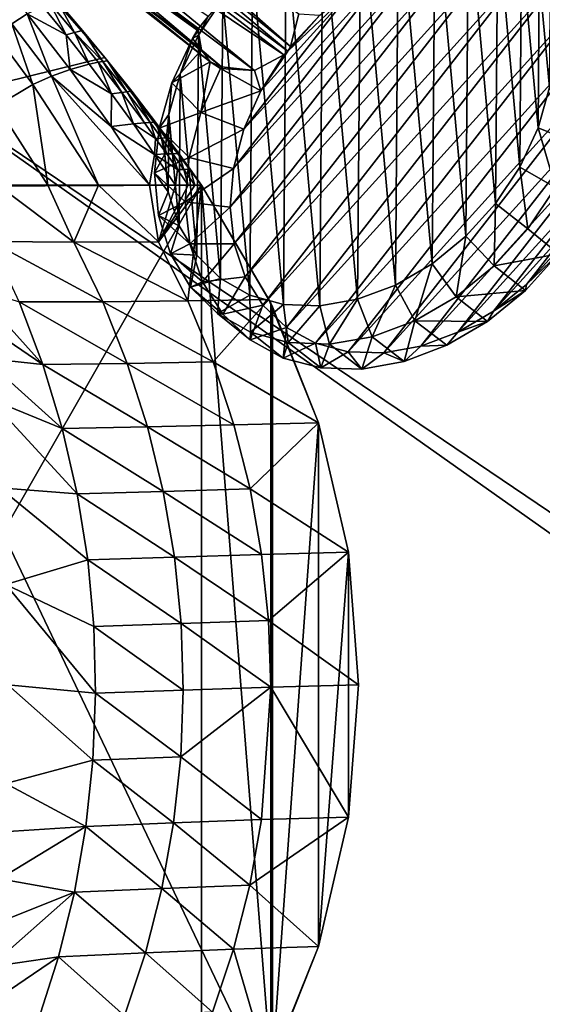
# Model space of a CAD drawing. Header units: metres. Extents: x 0 to 903, y -903 to 0.
# Tile 29 of 253: x 158 to 301, y -535 to -264. Entities that reach past the tile are written whole.
import ezdxf

# ---------------------------------------------------------------- set-up
doc = ezdxf.new("R2010")
doc.units = ezdxf.units.M

msp = doc.modelspace()

# ---------------------------------------------------------------- linework, layer by layer
at = {"layer": 'top'}
for points in [[(35.76218, -309.819092, 661.837402), (181.154114, -273.930634, 658.030212), (152.154388, -240.85585, 658.789612)], [(181.154114, -273.930634, 658.030212), (175.025436, -266.52301, 627.738831), (152.154388, -240.85585, 658.789612)], [(175.025436, -266.52301, 627.738831), (168.024017, -258.34729, 627.738831), (152.154388, -240.85585, 658.789612)], [(159.82811, -261.919159, 570.942078), (155.618774, -264.694885, 542.663818), (147.443512, -247.087906, 570.045776)], [(170.484665, -267.735199, 599.536926), (159.82811, -261.919159, 570.942078), (164.009476, -259.798462, 599.305725)], [(170.484665, -267.735199, 599.536926), (164.009476, -259.798462, 599.305725), (166.050568, -258.988281, 613.514526)], [(166.050568, -258.988281, 613.514526), (168.024017, -258.34729, 627.738831), (172.782898, -267.057831, 613.631592)], [(172.782898, -267.057831, 613.631592), (170.484665, -267.735199, 599.536926), (166.050568, -258.988281, 613.514526)], [(168.024017, -258.34729, 627.738831), (175.025436, -266.52301, 627.738831), (172.782898, -267.057831, 613.631592)], [(159.82811, -261.919159, 570.942078), (166.452042, -279.089264, 543.951294), (155.618774, -264.694885, 542.663818)], [(170.484665, -267.735199, 599.536926), (171.638611, -277.216827, 571.83728), (159.82811, -261.919159, 570.942078)], [(171.638611, -277.216827, 571.83728), (166.452042, -279.089264, 543.951294), (159.82811, -261.919159, 570.942078)], [(155.618774, -264.694885, 542.663818), (161.315369, -281.394989, 516.115173), (151.477692, -268.110504, 514.487366)], [(166.452042, -279.089264, 543.951294), (161.315369, -281.394989, 516.115173), (155.618774, -264.694885, 542.663818)], [(161.315369, -281.394989, 516.115173), (151.422043, -287.255005, 460.617676), (151.477692, -268.110504, 514.487366)], [(172.782898, -267.057831, 613.631592), (176.809235, -275.789124, 599.768005), (170.484665, -267.735199, 599.536926)], [(176.809235, -275.789124, 599.768005), (171.638611, -277.216827, 571.83728), (170.484665, -267.735199, 599.536926)], [(172.782898, -267.057831, 613.631592), (175.025436, -266.52301, 627.738831), (180.625687, -275.016815, 620.742432)], [(180.625687, -275.016815, 620.742432), (179.363235, -275.245483, 613.748535), (172.782898, -267.057831, 613.631592)], [(179.363235, -275.245483, 613.748535), (176.809235, -275.789124, 599.768005), (172.782898, -267.057831, 613.631592)], [(175.025436, -266.52301, 627.738831), (181.874252, -274.817139, 627.738831), (180.625687, -275.016815, 620.742432)], [(181.874252, -274.817139, 627.738831), (175.025436, -266.52301, 627.738831), (181.154114, -273.930634, 658.030212)], [(207.702347, -309.111755, 657.334961), (181.154114, -273.930634, 658.030212), (35.76218, -309.819092, 661.837402)], [(182.980911, -283.956726, 599.998901), (171.638611, -277.216827, 571.83728), (176.809235, -275.789124, 599.768005)], [(179.363235, -275.245483, 613.748535), (182.980911, -283.956726, 599.998901), (176.809235, -275.789124, 599.768005)], [(185.789246, -283.547729, 613.865417), (179.363235, -275.245483, 613.748535), (180.625687, -275.016815, 620.742432)], [(182.980911, -283.956726, 599.998901), (179.363235, -275.245483, 613.748535), (185.789246, -283.547729, 613.865417)], [(180.625687, -275.016815, 620.742432), (181.874252, -274.817139, 627.738831), (187.183502, -283.375916, 620.801147)], [(187.183502, -283.375916, 620.801147), (185.789246, -283.547729, 613.865417), (180.625687, -275.016815, 620.742432)], [(188.568115, -283.226105, 627.738892), (181.874252, -274.817139, 627.738831), (181.154114, -273.930634, 658.030212)], [(207.702347, -309.111755, 657.334961), (201.481506, -300.373444, 627.738892), (181.154114, -273.930634, 658.030212)], [(201.481506, -300.373444, 627.738892), (198.313126, -296.0466, 627.738892), (181.154114, -273.930634, 658.030212)], [(181.154114, -273.930634, 658.030212), (198.313126, -296.0466, 627.738892), (195.104599, -291.746124, 627.738892)], [(195.104599, -291.746124, 627.738892), (188.568115, -283.226105, 627.738892), (181.154114, -273.930634, 658.030212)], [(181.874252, -274.817139, 627.738831), (188.568115, -283.226105, 627.738892), (187.183502, -283.375916, 620.801147)], [(166.452042, -279.089264, 543.951294), (179.413193, -309.104614, 519.362671), (161.315369, -281.394989, 516.115173)], [(182.857666, -292.954742, 572.731201), (166.452042, -279.089264, 543.951294), (171.638611, -277.216827, 571.83728)], [(182.857666, -292.954742, 572.731201), (193.468918, -309.104614, 573.622925), (166.452042, -279.089264, 543.951294)], [(193.468918, -309.104614, 573.622925), (179.413193, -309.104614, 519.362671), (166.452042, -279.089264, 543.951294)], [(182.980911, -283.956726, 599.998901), (182.857666, -292.954742, 572.731201), (171.638611, -277.216827, 571.83728)], [(161.315369, -281.394989, 516.115173), (165.512878, -309.104645, 464.818054), (151.422043, -287.255005, 460.617676)], [(179.413193, -309.104614, 519.362671), (165.512878, -309.104645, 464.818054), (161.315369, -281.394989, 516.115173)], [(182.857666, -292.954742, 572.731201), (182.980911, -283.956726, 599.998901), (188.997345, -292.234253, 600.229614)], [(188.997345, -292.234253, 600.229614), (182.980911, -283.956726, 599.998901), (185.789246, -283.547729, 613.865417)], [(192.058533, -291.960754, 613.982239), (185.789246, -283.547729, 613.865417), (187.183502, -283.375916, 620.801147)], [(192.058533, -291.960754, 613.982239), (188.997345, -292.234253, 600.229614), (185.789246, -283.547729, 613.865417)], [(187.183502, -283.375916, 620.801147), (188.568115, -283.226105, 627.738892), (193.584167, -291.846039, 620.859863)], [(193.584167, -291.846039, 620.859863), (192.058533, -291.960754, 613.982239), (187.183502, -283.375916, 620.801147)], [(188.568115, -283.226105, 627.738892), (195.104599, -291.746124, 627.738892), (193.584167, -291.846039, 620.859863)], [(165.512878, -309.104645, 464.818054), (151.719986, -309.104675, 409.813141), (151.422043, -287.255005, 460.617676)], [(194.85643, -300.618011, 600.460083), (182.857666, -292.954742, 572.731201), (188.997345, -292.234253, 600.229614)], [(188.997345, -292.234253, 600.229614), (192.058533, -291.960754, 613.982239), (195.133713, -296.207642, 614.040588)], [(194.85643, -300.618011, 600.460083), (188.997345, -292.234253, 600.229614), (195.133713, -296.207642, 614.040588)], [(195.133713, -296.207642, 614.040588), (192.058533, -291.960754, 613.982239), (193.584167, -291.846039, 620.859863)], [(193.584167, -291.846039, 620.859863), (195.104599, -291.746124, 627.738892), (196.724869, -296.121552, 620.88916)], [(196.724869, -296.121552, 620.88916), (195.133713, -296.207642, 614.040588), (193.584167, -291.846039, 620.859863)], [(195.104599, -291.746124, 627.738892), (198.313126, -296.0466, 627.738892), (196.724869, -296.121552, 620.88916)], [(193.468918, -309.104614, 573.622925), (182.857666, -292.954742, 572.731201), (194.85643, -300.618011, 600.460083)], [(194.85643, -300.618011, 600.460083), (195.133713, -296.207642, 614.040588), (198.168945, -300.480865, 614.098877)], [(198.168945, -300.480865, 614.098877), (195.133713, -296.207642, 614.040588), (196.724869, -296.121552, 620.88916)], [(196.724869, -296.121552, 620.88916), (198.313126, -296.0466, 627.738892), (199.8255, -300.423431, 620.918457)], [(199.8255, -300.423431, 620.918457), (198.168945, -300.480865, 614.098877), (196.724869, -296.121552, 620.88916)], [(198.313126, -296.0466, 627.738892), (201.481506, -300.373444, 627.738892), (199.8255, -300.423431, 620.918457)], [(200.556244, -309.104614, 600.689819), (193.468918, -309.104614, 573.622925), (194.85643, -300.618011, 600.460083)], [(201.164001, -304.779999, 614.157166), (194.85643, -300.618011, 600.460083), (198.168945, -300.480865, 614.098877)], [(200.556244, -309.104614, 600.689819), (194.85643, -300.618011, 600.460083), (201.164001, -304.779999, 614.157166)], [(201.164001, -304.779999, 614.157166), (198.168945, -300.480865, 614.098877), (199.8255, -300.423431, 620.918457)], [(199.8255, -300.423431, 620.918457), (201.481506, -300.373444, 627.738892), (202.885834, -304.751251, 620.947754)], [(202.885834, -304.751251, 620.947754), (201.164001, -304.779999, 614.157166), (199.8255, -300.423431, 620.918457)], [(201.481506, -300.373444, 627.738892), (204.609543, -304.726257, 627.738892), (202.885834, -304.751251, 620.947754)], [(204.609543, -304.726257, 627.738892), (201.481506, -300.373444, 627.738892), (207.702347, -309.111755, 657.334961)], [(204.118515, -309.104614, 614.214905), (200.556244, -309.104614, 600.689819), (201.164001, -304.779999, 614.157166)], [(204.118515, -309.104614, 614.214905), (201.164001, -304.779999, 614.157166), (202.885834, -304.751251, 620.947754)], [(202.885834, -304.751251, 620.947754), (204.609543, -304.726257, 627.738892), (205.905502, -309.104614, 620.976501)], [(205.905502, -309.104614, 620.976501), (204.118515, -309.104614, 614.214905), (202.885834, -304.751251, 620.947754)], [(204.609543, -304.726257, 627.738892), (207.697006, -309.104614, 627.738892), (205.905502, -309.104614, 620.976501)], [(207.697006, -309.104614, 627.738892), (204.609543, -304.726257, 627.738892), (207.702347, -309.111755, 657.334961)], [(58.565701, -570.15863, 661.240173), (207.702347, -309.111755, 657.334961), (35.76218, -309.819092, 661.837402)], [(58.565701, -570.15863, 661.240173), (207.702347, -584.097839, 657.334961), (207.702347, -309.111755, 657.334961)], [(149.836288, -324.555908, 365.081757), (151.719986, -309.104675, 409.813141), (172.646378, -324.773163, 455.247742)], [(151.719986, -309.104675, 409.813141), (165.512878, -309.104645, 464.818054), (172.646378, -324.773163, 455.247742)], [(172.646378, -324.773163, 455.247742), (165.512878, -309.104645, 464.818054), (179.413193, -309.104614, 519.362671)], [(172.646378, -324.773163, 455.247742), (179.413193, -309.104614, 519.362671), (195.92572, -324.696655, 545.287109)], [(195.92572, -324.696655, 545.287109), (179.413193, -309.104614, 519.362671), (193.468918, -309.104614, 573.622925)], [(193.468918, -309.104614, 573.622925), (200.556244, -309.104614, 600.689819), (195.92572, -324.696655, 545.287109)], [(200.556244, -309.104614, 600.689819), (204.118515, -309.104614, 614.214905), (195.92572, -324.696655, 545.287109)], [(195.92572, -324.696655, 545.287109), (204.118515, -309.104614, 614.214905), (205.905502, -309.104614, 620.976501)], [(205.905502, -309.104614, 620.976501), (207.697006, -309.104614, 627.738892), (195.92572, -324.696655, 545.287109)], [(207.697006, -309.104614, 627.738892), (204.014221, -340.932739, 543.223694), (195.92572, -324.696655, 545.287109)], [(207.697006, -309.104614, 627.738892), (226.294678, -340.593079, 627.738281), (204.014221, -340.932739, 543.223694)], [(226.294678, -340.593079, 627.738281), (207.697006, -309.104614, 627.738892), (207.702347, -309.111755, 657.334961)], [(226.294678, -340.593079, 627.738281), (207.702347, -309.111755, 657.334961), (226.294678, -340.593079, 656.873169)], [(207.702347, -309.111755, 657.334961), (226.793167, -341.612823, 656.835022), (226.294678, -340.593079, 656.873169)], [(207.702347, -584.097839, 657.334961), (226.793518, -551.595825, 656.835022), (207.702347, -309.111755, 657.334961)], [(207.702347, -309.111755, 657.334961), (226.793518, -551.595825, 656.835022), (226.793167, -341.612823, 656.835022)], [(157.586411, -341.236298, 363.115509), (149.836288, -324.555908, 365.081757), (180.567749, -341.221985, 453.232239)], [(149.836288, -324.555908, 365.081757), (172.646378, -324.773163, 455.247742), (180.567749, -341.221985, 453.232239)], [(204.014221, -340.932739, 543.223694), (172.646378, -324.773163, 455.247742), (195.92572, -324.696655, 545.287109)], [(180.567749, -341.221985, 453.232239), (172.646378, -324.773163, 455.247742), (204.014221, -340.932739, 543.223694)], [(164.121414, -358.464569, 361.487946), (146.364868, -346.419006, 308.79834), (144.932159, -337.170227, 319.061798)], [(164.121414, -358.464569, 361.487946), (144.932159, -337.170227, 319.061798), (157.586411, -341.236298, 363.115509)], [(157.586411, -341.236298, 363.115509), (180.567749, -341.221985, 453.232239), (187.319382, -358.211731, 451.542969)], [(164.121414, -358.464569, 361.487946), (157.586411, -341.236298, 363.115509), (187.319382, -358.211731, 451.542969)], [(210.928574, -357.733429, 541.487976), (180.567749, -341.221985, 453.232239), (204.014221, -340.932739, 543.223694)], [(187.319382, -358.211731, 451.542969), (180.567749, -341.221985, 453.232239), (210.928574, -357.733429, 541.487976)], [(226.294678, -340.593079, 627.738281), (210.928574, -357.733429, 541.487976), (204.014221, -340.932739, 543.223694)], [(226.294678, -340.593079, 627.738281), (239.891342, -374.534302, 627.738281), (210.928574, -357.733429, 541.487976)], [(226.294678, -340.593079, 656.873169), (226.793167, -341.612823, 656.835022), (226.294678, -340.593079, 627.738281)], [(226.793167, -341.612823, 656.835022), (227.274521, -342.608612, 656.822449), (226.294678, -340.593079, 627.738281)], [(226.294678, -340.593079, 627.738281), (227.274521, -342.608612, 656.822449), (239.891342, -374.534302, 627.738281)], [(226.793518, -551.595825, 656.835022), (227.274872, -550.600037, 656.822449), (226.793167, -341.612823, 656.835022)], [(226.793167, -341.612823, 656.835022), (227.274872, -550.600037, 656.822449), (227.274521, -342.608612, 656.822449)], [(227.274521, -342.608612, 656.822449), (239.891449, -374.534271, 656.492065), (239.891342, -374.534302, 627.738281)], [(227.274872, -550.600037, 656.822449), (239.891449, -374.534271, 656.492065), (227.274521, -342.608612, 656.822449)], [(147.914658, -356.689789, 299.58197), (146.364868, -346.419006, 308.79834), (164.121414, -358.464569, 361.487946)], [(149.460907, -367.862183, 291.483978), (147.914658, -356.689789, 299.58197), (169.440079, -376.10379, 360.198151)], [(169.440079, -376.10379, 360.198151), (147.914658, -356.689789, 299.58197), (164.121414, -358.464569, 361.487946)], [(216.628174, -375.021973, 540.090271), (187.319382, -358.211731, 451.542969), (210.928574, -357.733429, 541.487976)], [(239.891342, -374.534302, 627.738281), (216.628174, -375.021973, 540.090271), (210.928574, -357.733429, 541.487976)], [(164.121414, -358.464569, 361.487946), (187.319382, -358.211731, 451.542969), (192.873444, -375.648926, 450.186615)], [(169.440079, -376.10379, 360.198151), (164.121414, -358.464569, 361.487946), (192.873444, -375.648926, 450.186615)], [(192.873444, -375.648926, 450.186615), (187.319382, -358.211731, 451.542969), (216.628174, -375.021973, 540.090271)], [(152.15448, -392.39978, 278.844421), (149.460907, -367.862183, 291.483978), (173.543076, -394.051117, 359.244873)], [(173.543076, -394.051117, 359.244873), (149.460907, -367.862183, 291.483978), (169.440079, -376.10379, 360.198151)], [(169.440079, -376.10379, 360.198151), (192.873444, -375.648926, 450.186615), (197.208252, -393.444427, 449.168274)], [(173.543076, -394.051117, 359.244873), (169.440079, -376.10379, 360.198151), (197.208252, -393.444427, 449.168274)], [(221.08551, -392.713531, 539.037292), (192.873444, -375.648926, 450.186615), (216.628174, -375.021973, 540.090271)], [(197.208252, -393.444427, 449.168274), (192.873444, -375.648926, 450.186615), (221.08551, -392.713531, 539.037292)], [(216.628174, -375.021973, 540.090271), (239.891342, -374.534302, 627.738281), (221.08551, -392.713531, 539.037292)], [(239.891342, -374.534302, 627.738281), (248.177063, -410.146484, 627.738281), (221.08551, -392.713531, 539.037292)], [(227.274872, -550.600037, 656.822449), (239.892044, -518.673462, 656.492065), (239.891449, -374.534271, 656.492065)], [(239.891342, -374.534302, 627.738281), (239.891449, -374.534271, 656.492065), (248.177063, -410.146484, 627.738281)], [(239.891449, -374.534271, 656.492065), (248.176208, -410.146606, 656.275085), (248.177063, -410.146484, 627.738281)], [(239.892044, -518.673462, 656.492065), (248.176208, -410.146606, 656.275085), (239.891449, -374.534271, 656.492065)], [(153.904648, -418.990082, 271.165344), (152.15448, -392.39978, 278.844421), (176.432251, -412.229462, 358.626953)], [(176.432251, -412.229462, 358.626953), (152.15448, -392.39978, 278.844421), (173.543076, -394.051117, 359.244873)], [(224.28302, -410.714813, 538.333008), (197.208252, -393.444427, 449.168274), (221.08551, -392.713531, 539.037292)], [(221.08551, -392.713531, 539.037292), (248.177063, -410.146484, 627.738281), (224.28302, -410.714813, 538.333008)], [(173.543076, -394.051117, 359.244873), (197.208252, -393.444427, 449.168274), (200.305603, -411.512024, 448.492157)], [(176.432251, -412.229462, 358.626953), (173.543076, -394.051117, 359.244873), (200.305603, -411.512024, 448.492157)], [(200.305603, -411.512024, 448.492157), (197.208252, -393.444427, 449.168274), (224.28302, -410.714813, 538.333008)], [(176.432251, -412.229462, 358.626953), (200.305603, -411.512024, 448.492157), (202.148529, -429.760437, 448.161987)], [(226.207626, -428.922485, 537.980042), (200.305603, -411.512024, 448.492157), (224.28302, -410.714813, 538.333008)], [(202.148529, -429.760437, 448.161987), (200.305603, -411.512024, 448.492157), (226.207626, -428.922485, 537.980042)], [(248.177063, -410.146484, 627.738281), (226.207626, -428.922485, 537.980042), (224.28302, -410.714813, 538.333008)], [(248.177063, -410.146484, 627.738281), (250.96048, -446.603882, 627.738281), (226.207626, -428.922485, 537.980042)], [(239.892044, -518.673462, 656.492065), (248.176498, -483.060913, 656.275085), (248.176208, -410.146606, 656.275085)], [(248.177063, -410.146484, 627.738281), (248.176208, -410.146606, 656.275085), (250.96048, -446.603882, 627.738281)], [(248.176208, -410.146606, 656.275085), (250.96019, -446.603882, 656.202209), (250.96048, -446.603882, 627.738281)], [(248.176498, -483.060913, 656.275085), (250.96019, -446.603882, 656.202209), (248.176208, -410.146606, 656.275085)], [(178.114319, -430.561676, 358.341736), (153.904648, -418.990082, 271.165344), (176.432251, -412.229462, 358.626953)], [(178.114319, -430.561676, 358.341736), (176.432251, -412.229462, 358.626953), (202.148529, -429.760437, 448.161987)], [(154.483658, -446.608368, 268.590515), (153.904648, -418.990082, 271.165344), (178.597061, -448.96402, 358.386292)], [(153.904648, -418.990082, 271.165344), (178.114319, -430.561676, 358.341736), (178.597061, -448.96402, 358.386292)], [(178.114319, -430.561676, 358.341736), (202.148529, -429.760437, 448.161987), (202.72319, -448.096161, 448.180695)], [(178.597061, -448.96402, 358.386292), (178.114319, -430.561676, 358.341736), (202.72319, -448.096161, 448.180695)], [(226.849548, -447.231995, 537.980042), (202.148529, -429.760437, 448.161987), (226.207626, -428.922485, 537.980042)], [(202.72319, -448.096161, 448.180695), (202.148529, -429.760437, 448.161987), (226.849548, -447.231995, 537.980042)], [(250.96048, -446.603882, 627.738281), (226.849548, -447.231995, 537.980042), (226.207626, -428.922485, 537.980042)], [(153.903244, -473.778992, 271.082886), (154.483658, -446.608368, 268.590515), (177.881042, -467.349609, 358.759674)], [(154.483658, -446.608368, 268.590515), (178.597061, -448.96402, 358.386292), (177.881042, -467.349609, 358.759674)], [(226.849548, -447.231995, 537.980042), (250.96048, -446.603882, 627.738281), (248.177338, -483.061035, 627.738281)], [(250.96019, -446.603882, 656.202209), (248.176498, -483.060913, 656.275085), (248.177338, -483.061035, 627.738281)], [(250.96048, -446.603882, 627.738281), (250.96019, -446.603882, 656.202209), (248.177338, -483.061035, 627.738281)], [(177.881042, -467.349609, 358.759674), (178.597061, -448.96402, 358.386292), (202.022232, -466.425415, 448.549377)], [(178.597061, -448.96402, 358.386292), (202.72319, -448.096161, 448.180695), (202.022232, -466.425415, 448.549377)], [(202.022232, -466.425415, 448.549377), (226.849548, -447.231995, 537.980042), (224.266968, -483.749207, 539.0401)], [(202.022232, -466.425415, 448.549377), (202.72319, -448.096161, 448.180695), (226.849548, -447.231995, 537.980042)], [(224.266968, -483.749207, 539.0401), (226.849548, -447.231995, 537.980042), (248.177338, -483.061035, 627.738281)], [(153.903244, -473.778992, 271.082886), (177.881042, -467.349609, 358.759674), (175.956299, -485.631287, 359.463715)], [(175.956299, -485.631287, 359.463715), (177.881042, -467.349609, 358.759674), (200.04776, -484.651855, 449.266541)], [(177.881042, -467.349609, 358.759674), (202.022232, -466.425415, 448.549377), (200.04776, -484.651855, 449.266541)], [(200.04776, -484.651855, 449.266541), (202.022232, -466.425415, 448.549377), (224.266968, -483.749207, 539.0401)], [(153.176376, -487.071533, 274.191895), (153.903244, -473.778992, 271.082886), (175.956299, -485.631287, 359.463715)], [(175.956299, -485.631287, 359.463715), (200.04776, -484.651855, 449.266541), (196.809692, -502.676636, 450.328522)], [(200.04776, -484.651855, 449.266541), (221.046371, -501.747925, 540.096985), (196.809692, -502.676636, 450.328522)], [(200.04776, -484.651855, 449.266541), (224.266968, -483.749207, 539.0401), (221.046371, -501.747925, 540.096985)], [(224.266968, -483.749207, 539.0401), (248.177338, -483.061035, 627.738281), (221.046371, -501.747925, 540.096985)], [(248.177338, -483.061035, 627.738281), (239.891891, -518.673401, 627.738281), (221.046371, -501.747925, 540.096985)], [(248.177338, -483.061035, 627.738281), (248.176498, -483.060913, 656.275085), (239.891891, -518.673401, 627.738281)], [(248.176498, -483.060913, 656.275085), (239.892044, -518.673462, 656.492065), (239.891891, -518.673401, 627.738281)], [(172.812347, -503.722931, 360.500519), (152.17923, -499.996185, 278.52475), (175.956299, -485.631287, 359.463715)], [(175.956299, -485.631287, 359.463715), (152.17923, -499.996185, 278.52475), (153.176376, -487.071533, 274.191895)], [(196.809692, -502.676636, 450.328522), (172.812347, -503.722931, 360.500519), (175.956299, -485.631287, 359.463715)], [(172.812347, -503.722931, 360.500519), (150.941452, -512.426392, 284.060791), (152.17923, -499.996185, 278.52475)], [(168.44548, -521.543457, 361.87027), (149.511566, -524.248291, 290.776733), (172.812347, -503.722931, 360.500519)], [(149.511566, -524.248291, 290.776733), (150.941452, -512.426392, 284.060791), (172.812347, -503.722931, 360.500519)], [(192.322754, -520.405273, 451.730347), (168.44548, -521.543457, 361.87027), (172.812347, -503.722931, 360.500519)], [(192.322754, -520.405273, 451.730347), (172.812347, -503.722931, 360.500519), (196.809692, -502.676636, 450.328522)], [(216.550583, -519.435242, 541.500854), (192.322754, -520.405273, 451.730347), (196.809692, -502.676636, 450.328522)], [(196.809692, -502.676636, 450.328522), (221.046371, -501.747925, 540.096985), (216.550583, -519.435242, 541.500854)], [(221.046371, -501.747925, 540.096985), (239.891891, -518.673401, 627.738281), (216.550583, -519.435242, 541.500854)], [(210.796417, -536.715332, 543.246155), (192.322754, -520.405273, 451.730347), (216.550583, -519.435242, 541.500854)], [(226.295471, -552.614868, 627.738281), (210.796417, -536.715332, 543.246155), (216.550583, -519.435242, 541.500854)], [(239.891891, -518.673401, 627.738281), (226.295471, -552.614868, 627.738281), (216.550583, -519.435242, 541.500854)], [(226.295471, -552.614868, 627.738281), (239.891891, -518.673401, 627.738281), (226.793518, -551.595825, 656.835022)], [(239.891891, -518.673401, 627.738281), (227.274872, -550.600037, 656.822449), (226.793518, -551.595825, 656.835022)], [(239.891891, -518.673401, 627.738281), (239.892044, -518.673462, 656.492065), (227.274872, -550.600037, 656.822449)], [(162.858704, -539.008423, 363.571381), (147.961548, -535.35321, 298.649811), (168.44548, -521.543457, 361.87027)], [(147.961548, -535.35321, 298.649811), (149.511566, -524.248291, 290.776733), (168.44548, -521.543457, 361.87027)], [(162.858704, -539.008423, 363.571381), (168.44548, -521.543457, 361.87027), (186.605759, -537.747192, 453.466003)], [(168.44548, -521.543457, 361.87027), (192.322754, -520.405273, 451.730347), (186.605759, -537.747192, 453.466003)], [(186.605759, -537.747192, 453.466003), (192.322754, -520.405273, 451.730347), (210.796417, -536.715332, 543.246155)]]:
    msp.add_3dface(points, dxfattribs=at)
at = {"layer": 'top0123413'}
for points in [[(599.026855, -599.023621, 106.499786), (74.938576, -244.304413, 117.34655), (244.305359, -74.93528, 117.346581)], [(783.459534, -78.803986, 110.644272), (821.526306, -350.769836, 106.817665), (244.305359, -74.93528, 117.346581)], [(821.526306, -350.769836, 106.817665), (608.480347, -591.158813, 106.480179), (244.305359, -74.93528, 117.346581)], [(244.305359, -74.93528, 117.346581), (608.480347, -591.158813, 106.480179), (599.026855, -599.023621, 106.499786)], [(76.680428, -244.304428, 120.325508), (592.962036, -609.72644, 109.443001), (244.305359, -76.679497, 120.325508)], [(244.305359, -76.679497, 120.325508), (592.962036, -609.72644, 109.443001), (600.576782, -600.573547, 109.461983)], [(785.042603, -80.559555, 113.603523), (244.305359, -76.679497, 120.325508), (819.806702, -350.769836, 109.839348)], [(819.806702, -350.769836, 109.839348), (244.305359, -76.679497, 120.325508), (609.729675, -592.958801, 109.443001)], [(244.305359, -76.679497, 120.325508), (600.576782, -600.573547, 109.461983), (609.729675, -592.958801, 109.443001)], [(599.026855, -599.023621, 106.499786), (78.807236, -783.456238, 110.644272), (74.938576, -244.304413, 117.34655)], [(592.962036, -609.72644, 109.443001), (76.680428, -244.304428, 120.325508), (350.77301, -819.803528, 109.839348)], [(76.680428, -244.304428, 120.325508), (80.562805, -785.039307, 113.603523), (350.77301, -819.803528, 109.839348)]]:
    msp.add_3dface(points, dxfattribs=at)
at = {"layer": 'top0123421'}
for points in [[(165.177902, -211.695007, 1811.760254), (232.21019, -270.892334, 1931.976807), (164.55397, -216.025116, 1810.356934)], [(234.49585, -261.9617, 1932.623291), (232.21019, -270.892334, 1931.976807), (165.177902, -211.695007, 1811.760254)], [(142.00235, -216.695145, 1822.432251), (206.797089, -266.098022, 1946.276245), (209.537292, -262.620544, 1951.474365)], [(206.797089, -266.098022, 1946.276245), (142.00235, -216.695145, 1822.432251), (206.784882, -266.562469, 1946.052246)], [(142.00235, -216.695145, 1822.432251), (142.82843, -220.714661, 1820.360352), (206.784882, -266.562469, 1946.052246)], [(164.55397, -216.025116, 1810.356934), (231.484726, -272.170868, 1932.188232), (161.989349, -220.908112, 1809.793213)], [(232.21019, -270.892334, 1931.976807), (231.484726, -272.170868, 1932.188232), (164.55397, -216.025116, 1810.356934)], [(206.784882, -266.562469, 1946.052246), (142.82843, -220.714661, 1820.360352), (207.738678, -271.791534, 1942.508301)], [(142.82843, -220.714661, 1820.360352), (145.601959, -224.445755, 1817.338501), (207.738678, -271.791534, 1942.508301)], [(157.897018, -224.569611, 1810.557983), (161.989349, -220.908112, 1809.793213), (230.418243, -273.192383, 1932.031006)], [(230.418243, -273.192383, 1932.031006), (161.989349, -220.908112, 1809.793213), (231.484726, -272.170868, 1932.188232)], [(207.738678, -271.791534, 1942.508301), (145.601959, -224.445755, 1817.338501), (210.163605, -275.132813, 1938.293579)], [(145.601959, -224.445755, 1817.338501), (149.828873, -226.311584, 1814.272827), (210.163605, -275.132813, 1938.293579)], [(153.884613, -226.19043, 1812.10144), (157.897018, -224.569611, 1810.557983), (222.336121, -277.569214, 1932.990601)], [(222.336121, -277.569214, 1932.990601), (157.897018, -224.569611, 1810.557983), (230.418243, -273.192383, 1932.031006)], [(149.828873, -226.311584, 1814.272827), (153.884613, -226.19043, 1812.10144), (213.1996, -276.546234, 1934.21936)], [(210.163605, -275.132813, 1938.293579), (149.828873, -226.311584, 1814.272827), (213.1996, -276.546234, 1934.21936)], [(213.1996, -276.546234, 1934.21936), (153.884613, -226.19043, 1812.10144), (222.336121, -277.569214, 1932.990601)], [(261.959686, -229.571991, 1973.876099), (251.541946, -231.37294, 1967.880127), (261.104401, -336.579193, 2031.665039)], [(271.154694, -330.735352, 2035.209839), (261.959686, -229.571991, 1973.876099), (261.104401, -336.579193, 2031.665039)], [(271.960358, -229.936661, 1980.773804), (261.959686, -229.571991, 1973.876099), (271.154694, -330.735352, 2035.209839)], [(280.434509, -323.169403, 2037.299316), (271.960358, -229.936661, 1980.773804), (271.154694, -330.735352, 2035.209839)], [(281.159607, -232.452927, 1988.308105), (271.960358, -229.936661, 1980.773804), (280.434509, -323.169403, 2037.299316)], [(251.541946, -231.37294, 1967.880127), (241.107452, -235.270294, 1963.016357), (250.669907, -340.476379, 2026.801147)], [(261.104401, -336.579193, 2031.665039), (251.541946, -231.37294, 1967.880127), (250.669907, -340.476379, 2026.801147)], [(288.58728, -314.172211, 2037.853149), (281.159607, -232.452927, 1988.308105), (280.434509, -323.169403, 2037.299316)], [(289.203918, -237.024109, 1996.189575), (281.159607, -232.452927, 1988.308105), (288.58728, -314.172211, 2037.853149)], [(241.107452, -235.270294, 1963.016357), (231.05722, -241.114288, 1959.47168), (240.252182, -342.27713, 2020.805054)], [(250.669907, -340.476379, 2026.801147), (241.107452, -235.270294, 1963.016357), (240.252182, -342.27713, 2020.805054)], [(295.299652, -304.089417, 2036.85022), (289.203918, -237.024109, 1996.189575), (288.58728, -314.172211, 2037.853149)], [(295.784119, -243.474518, 2004.115356), (289.203918, -237.024109, 1996.189575), (295.299652, -304.089417, 2036.85022)], [(231.05722, -241.114288, 1959.47168), (221.777481, -248.680328, 1957.382324), (230.251572, -341.912292, 2013.907349)], [(240.252182, -342.27713, 2020.805054), (231.05722, -241.114288, 1959.47168), (230.251572, -341.912292, 2013.907349)], [(300.31369, -293.308563, 2034.328857), (295.784119, -243.474518, 2004.115356), (295.299652, -304.089417, 2036.85022)], [(300.6474, -251.556274, 2011.780762), (295.784119, -243.474518, 2004.115356), (300.31369, -293.308563, 2034.328857)], [(216.694885, -325.204437, 1951.206055), (215.60054, -315.153748, 1944.991333), (279.703033, -244.330795, 1949.302612)], [(279.703033, -244.330795, 1949.302612), (215.60054, -315.153748, 1944.991333), (269.551208, -245.905762, 1943.361572)], [(215.60054, -315.153748, 1944.991333), (216.496262, -304.522919, 1939.793213), (269.551208, -245.905762, 1943.361572)], [(269.551208, -245.905762, 1943.361572), (216.496262, -304.522919, 1939.793213), (259.347504, -249.521576, 1938.498779)], [(289.418732, -244.856293, 1956.097046), (216.694885, -325.204437, 1951.206055), (279.703033, -244.330795, 1949.302612)], [(219.7379, -334.294586, 1958.202148), (216.694885, -325.204437, 1951.206055), (289.418732, -244.856293, 1956.097046)], [(298.330566, -247.462372, 1963.487915), (219.7379, -334.294586, 1958.202148), (289.418732, -244.856293, 1956.097046)], [(221.777481, -248.680328, 1957.382324), (213.625443, -257.67688, 1956.828491), (221.052399, -339.395844, 2006.372925)], [(224.61441, -342.08017, 1965.714844), (219.7379, -334.294586, 1958.202148), (298.330566, -247.462372, 1963.487915)], [(230.251572, -341.912292, 2013.907349), (221.777481, -248.680328, 1957.382324), (221.052399, -339.395844, 2006.372925)], [(306.101227, -252.050369, 1971.195313), (224.61441, -342.08017, 1965.714844), (298.330566, -247.462372, 1963.487915)], [(216.496262, -304.522919, 1939.793213), (219.34819, -293.714355, 1935.808594), (259.347504, -249.521576, 1938.498779)], [(259.347504, -249.521576, 1938.498779), (219.34819, -293.714355, 1935.808594), (249.478073, -255.041367, 1934.898438)], [(231.139847, -348.266479, 1973.459839), (224.61441, -342.08017, 1965.714844), (306.101227, -252.050369, 1971.195313)], [(312.436615, -258.446655, 1978.92749), (231.139847, -348.266479, 1973.459839), (306.101227, -252.050369, 1971.195313)], [(303.436676, -282.243927, 2030.386108), (300.6474, -251.556274, 2011.780762), (300.31369, -293.308563, 2034.328857)], [(303.606812, -260.958801, 2018.891235), (300.6474, -251.556274, 2011.780762), (303.436676, -282.243927, 2030.386108)], [(219.34819, -293.714355, 1935.808594), (224.04834, -283.137115, 1933.18811), (249.478073, -255.041367, 1934.898438)], [(249.478073, -255.041367, 1934.898438), (224.04834, -283.137115, 1933.18811), (231.484726, -272.170868, 1932.188232)], [(240.316513, -262.256256, 1932.696655), (249.478073, -255.041367, 1934.898438), (231.484726, -272.170868, 1932.188232)], [(206.913574, -267.758789, 1957.831421), (213.625443, -257.67688, 1956.828491), (209.537292, -262.620544, 1951.474365)], [(213.625443, -257.67688, 1956.828491), (206.913574, -267.758789, 1957.831421), (213.008209, -334.824493, 1998.491455)], [(221.052399, -339.395844, 2006.372925), (213.625443, -257.67688, 1956.828491), (213.008209, -334.824493, 1998.491455)], [(239.067215, -352.619385, 1981.143921), (231.139847, -348.266479, 1973.459839), (312.436615, -258.446655, 1978.92749)], [(317.096924, -266.409119, 1986.391846), (239.067215, -352.619385, 1981.143921), (312.436615, -258.446655, 1978.92749)], [(206.913574, -267.758789, 1957.831421), (209.537292, -262.620544, 1951.474365), (206.797089, -266.098022, 1946.276245)], [(232.21019, -270.892334, 1931.976807), (240.316513, -262.256256, 1932.696655), (231.484726, -272.170868, 1932.188232)], [(240.316513, -262.256256, 1932.696655), (232.21019, -270.892334, 1931.976807), (234.49585, -261.9617, 1932.623291)], [(201.899399, -278.539612, 1960.352539), (206.913574, -267.758789, 1957.831421), (205.271103, -268.708588, 1946.677856)], [(206.913574, -267.758789, 1957.831421), (201.899399, -278.539612, 1960.352539), (206.428131, -328.373932, 1990.565674)], [(205.271103, -268.708588, 1946.677856), (206.913574, -267.758789, 1957.831421), (206.797089, -266.098022, 1946.276245)], [(205.271103, -268.708588, 1946.677856), (206.797089, -266.098022, 1946.276245), (206.784882, -266.562469, 1946.052246)], [(205.271103, -268.708588, 1946.677856), (206.784882, -266.562469, 1946.052246), (207.738678, -271.791534, 1942.508301)], [(213.008209, -334.824493, 1998.491455), (206.913574, -267.758789, 1957.831421), (206.428131, -328.373932, 1990.565674)], [(248.096466, -354.974121, 1988.476318), (239.067215, -352.619385, 1981.143921), (317.096924, -266.409119, 1986.391846)], [(319.905762, -275.636383, 1993.305908), (248.096466, -354.974121, 1988.476318), (317.096924, -266.409119, 1986.391846)], [(199.608322, -280.880646, 1949.523438), (201.899399, -278.539612, 1960.352539), (205.271103, -268.708588, 1946.677856)], [(199.608322, -280.880646, 1949.523438), (205.271103, -268.708588, 1946.677856), (207.738678, -271.791534, 1942.508301)], [(199.608322, -280.880646, 1949.523438), (207.738678, -271.791534, 1942.508301), (210.163605, -275.132813, 1938.293579)], [(222.336121, -277.569214, 1932.990601), (230.418243, -273.192383, 1932.031006), (224.04834, -283.137115, 1933.18811)], [(224.04834, -283.137115, 1933.18811), (230.418243, -273.192383, 1932.031006), (231.484726, -272.170868, 1932.188232)], [(207.584808, -289.088043, 1937.298584), (199.608322, -280.880646, 1949.523438), (210.163605, -275.132813, 1938.293579)], [(212.980408, -276.949951, 1934.292725), (207.584808, -289.088043, 1937.298584), (210.163605, -275.132813, 1938.293579)], [(213.1996, -276.546234, 1934.21936), (212.980408, -276.949951, 1934.292725), (210.163605, -275.132813, 1938.293579)], [(257.885864, -355.241577, 1995.179443), (248.096466, -354.974121, 1988.476318), (319.905762, -275.636383, 1993.305908)], [(320.756866, -285.779236, 1999.407837), (257.885864, -355.241577, 1995.179443), (319.905762, -275.636383, 1993.305908)], [(198.77623, -289.604218, 1964.295166), (201.899399, -278.539612, 1960.352539), (199.608322, -280.880646, 1949.523438)], [(201.899399, -278.539612, 1960.352539), (198.77623, -289.604218, 1964.295166), (201.565018, -320.292053, 1982.900391)], [(206.428131, -328.373932, 1990.565674), (201.899399, -278.539612, 1960.352539), (201.565018, -320.292053, 1982.900391)], [(207.584808, -289.088043, 1937.298584), (212.980408, -276.949951, 1934.292725), (224.04834, -283.137115, 1933.18811)], [(212.980408, -276.949951, 1934.292725), (213.1996, -276.546234, 1934.21936), (222.336121, -277.569214, 1932.990601)], [(224.04834, -283.137115, 1933.18811), (212.980408, -276.949951, 1934.292725), (222.336121, -277.569214, 1932.990601)], [(196.080643, -293.373474, 1953.973999), (198.77623, -289.604218, 1964.295166), (199.608322, -280.880646, 1949.523438)], [(196.080643, -293.373474, 1953.973999), (199.608322, -280.880646, 1949.523438), (207.584808, -289.088043, 1937.298584)], [(219.34819, -293.714355, 1935.808594), (207.584808, -289.088043, 1937.298584), (224.04834, -283.137115, 1933.18811)], [(300.31369, -293.308563, 2034.328857), (310.718689, -297.562134, 2033.047119), (303.436676, -282.243927, 2030.386108)], [(268.064911, -353.411621, 2000.999634), (257.885864, -355.241577, 1995.179443), (320.756866, -285.779236, 1999.407837)], [(319.617981, -296.453766, 2004.466919), (268.064911, -353.411621, 2000.999634), (320.756866, -285.779236, 1999.407837)], [(204.310226, -301.492004, 1941.870361), (196.080643, -293.373474, 1953.973999), (207.584808, -289.088043, 1937.298584)], [(197.664124, -300.527405, 1969.507813), (198.77623, -289.604218, 1964.295166), (196.080643, -293.373474, 1953.973999)], [(198.77623, -289.604218, 1964.295166), (197.664124, -300.527405, 1969.507813), (198.605774, -310.889435, 1975.790039)], [(201.565018, -320.292053, 1982.900391), (198.77623, -289.604218, 1964.295166), (198.605774, -310.889435, 1975.790039)], [(204.310226, -301.492004, 1941.870361), (207.584808, -289.088043, 1937.298584), (219.34819, -293.714355, 1935.808594)], [(194.823639, -305.70694, 1959.858765), (197.664124, -300.527405, 1969.507813), (196.080643, -293.373474, 1953.973999)], [(194.823639, -305.70694, 1959.858765), (196.080643, -293.373474, 1953.973999), (204.310226, -301.492004, 1941.870361)], [(216.496262, -304.522919, 1939.793213), (204.310226, -301.492004, 1941.870361), (219.34819, -293.714355, 1935.808594)], [(295.299652, -304.089417, 2036.85022), (305.057587, -309.73465, 2035.894043), (300.31369, -293.308563, 2034.328857)], [(305.057587, -309.73465, 2035.894043), (310.718689, -297.562134, 2033.047119), (300.31369, -293.308563, 2034.328857)], [(278.248291, -349.553497, 2005.716675), (268.064911, -353.411621, 2000.999634), (319.617981, -296.453766, 2004.466919)], [(316.532196, -307.255951, 2008.291504), (278.248291, -349.553497, 2005.716675), (319.617981, -296.453766, 2004.466919)], [(198.605774, -310.889435, 1975.790039), (197.664124, -300.527405, 1969.507813), (194.823639, -305.70694, 1959.858765)], [(203.280655, -313.692322, 1947.834717), (194.823639, -305.70694, 1959.858765), (204.310226, -301.492004, 1941.870361)], [(203.280655, -313.692322, 1947.834717), (204.310226, -301.492004, 1941.870361), (216.496262, -304.522919, 1939.793213)], [(195.885635, -317.406982, 1966.951294), (198.605774, -310.889435, 1975.790039), (194.823639, -305.70694, 1959.858765)], [(195.885635, -317.406982, 1966.951294), (194.823639, -305.70694, 1959.858765), (203.280655, -313.692322, 1947.834717)], [(215.60054, -315.153748, 1944.991333), (203.280655, -313.692322, 1947.834717), (216.496262, -304.522919, 1939.793213)], [(288.58728, -314.172211, 2037.853149), (297.47879, -321.118988, 2037.026489), (295.299652, -304.089417, 2036.85022)], [(297.47879, -321.118988, 2037.026489), (305.057587, -309.73465, 2035.894043), (295.299652, -304.089417, 2036.85022)], [(288.050598, -343.813293, 2009.151855), (278.248291, -349.553497, 2005.716675), (316.532196, -307.255951, 2008.291504)], [(311.616302, -317.776947, 2010.736816), (288.050598, -343.813293, 2009.151855), (316.532196, -307.255951, 2008.291504)], [(201.565018, -320.292053, 1982.900391), (198.605774, -310.889435, 1975.790039), (195.885635, -317.406982, 1966.951294)], [(297.47879, -321.118988, 2037.026489), (305.935089, -328.004333, 2024.4021), (305.057587, -309.73465, 2035.894043)], [(204.535049, -325.227142, 1954.966064), (195.885635, -317.406982, 1966.951294), (203.280655, -313.692322, 1947.834717)], [(204.535049, -325.227142, 1954.966064), (203.280655, -313.692322, 1947.834717), (215.60054, -315.153748, 1944.991333)], [(288.58728, -314.172211, 2037.853149), (280.434509, -323.169403, 2037.299316), (288.273621, -331.277557, 2036.401001)], [(297.47879, -321.118988, 2037.026489), (288.58728, -314.172211, 2037.853149), (288.273621, -331.277557, 2036.401001)], [(216.694885, -325.204437, 1951.206055), (204.535049, -325.227142, 1954.966064), (215.60054, -315.153748, 1944.991333)], [(199.2258, -328.023956, 1974.979126), (201.565018, -320.292053, 1982.900391), (195.885635, -317.406982, 1966.951294)], [(199.2258, -328.023956, 1974.979126), (195.885635, -317.406982, 1966.951294), (204.535049, -325.227142, 1954.966064)], [(297.100861, -336.408203, 2011.175293), (288.050598, -343.813293, 2009.151855), (311.616302, -317.776947, 2010.736816)], [(305.056458, -327.61853, 2011.710327), (297.100861, -336.408203, 2011.175293), (311.616302, -317.776947, 2010.736816)], [(206.428131, -328.373932, 1990.565674), (201.565018, -320.292053, 1982.900391), (199.2258, -328.023956, 1974.979126)], [(297.47879, -321.118988, 2037.026489), (288.273621, -331.277557, 2036.401001), (305.935089, -328.004333, 2024.4021)], [(208.025925, -335.659851, 1962.994385), (199.2258, -328.023956, 1974.979126), (204.535049, -325.227142, 1954.966064)], [(208.025925, -335.659851, 1962.994385), (204.535049, -325.227142, 1954.966064), (216.694885, -325.204437, 1951.206055)], [(219.7379, -334.294586, 1958.202148), (208.025925, -335.659851, 1962.994385), (216.694885, -325.204437, 1951.206055)], [(280.434509, -323.169403, 2037.299316), (271.154694, -330.735352, 2035.209839), (277.795837, -339.819977, 2034.041748)], [(288.273621, -331.277557, 2036.401001), (280.434509, -323.169403, 2037.299316), (277.795837, -339.819977, 2034.041748)], [(305.056458, -327.61853, 2011.710327), (305.935089, -328.004333, 2024.4021), (297.100861, -336.408203, 2011.175293)], [(204.715775, -337.149811, 1983.633789), (206.428131, -328.373932, 1990.565674), (199.2258, -328.023956, 1974.979126)], [(204.715775, -337.149811, 1983.633789), (199.2258, -328.023956, 1974.979126), (208.025925, -335.659851, 1962.994385)], [(213.008209, -334.824493, 1998.491455), (206.428131, -328.373932, 1990.565674), (204.715775, -337.149811, 1983.633789)], [(288.273621, -331.277557, 2036.401001), (296.805145, -338.09137, 2023.787964), (305.935089, -328.004333, 2024.4021)], [(305.935089, -328.004333, 2024.4021), (296.805145, -338.09137, 2023.787964), (297.100861, -336.408203, 2011.175293)], [(271.154694, -330.735352, 2035.209839), (261.104401, -336.579193, 2031.665039), (266.448151, -346.417938, 2030.039185)], [(277.795837, -339.819977, 2034.041748), (271.154694, -330.735352, 2035.209839), (266.448151, -346.417938, 2030.039185)], [(288.273621, -331.277557, 2036.401001), (277.795837, -339.819977, 2034.041748), (296.805145, -338.09137, 2023.787964)], [(212.144547, -344.433807, 1992.58252), (213.008209, -334.824493, 1998.491455), (204.715775, -337.149811, 1983.633789)], [(213.62114, -344.59552, 1971.615723), (204.715775, -337.149811, 1983.633789), (208.025925, -335.659851, 1962.994385)], [(213.62114, -344.59552, 1971.615723), (208.025925, -335.659851, 1962.994385), (219.7379, -334.294586, 1958.202148)], [(221.052399, -339.395844, 2006.372925), (213.008209, -334.824493, 1998.491455), (212.144547, -344.433807, 1992.58252)], [(224.61441, -342.08017, 1965.714844), (213.62114, -344.59552, 1971.615723), (219.7379, -334.294586, 1958.202148)], [(212.144547, -344.433807, 1992.58252), (204.715775, -337.149811, 1983.633789), (213.62114, -344.59552, 1971.615723)], [(261.104401, -336.579193, 2031.665039), (250.669907, -340.476379, 2026.801147), (254.666687, -350.817841, 2024.547241)], [(266.448151, -346.417938, 2030.039185), (261.104401, -336.579193, 2031.665039), (254.666687, -350.817841, 2024.547241)], [(277.795837, -339.819977, 2034.041748), (286.418945, -346.589355, 2021.465698), (296.805145, -338.09137, 2023.787964)], [(296.805145, -338.09137, 2023.787964), (286.418945, -346.589355, 2021.465698), (288.050598, -343.813293, 2009.151855)], [(297.100861, -336.408203, 2011.175293), (296.805145, -338.09137, 2023.787964), (288.050598, -343.813293, 2009.151855)], [(221.226593, -349.596008, 2001.481445), (221.052399, -339.395844, 2006.372925), (212.144547, -344.433807, 1992.58252)], [(230.251572, -341.912292, 2013.907349), (221.052399, -339.395844, 2006.372925), (221.226593, -349.596008, 2001.481445)], [(250.669907, -340.476379, 2026.801147), (240.252182, -342.27713, 2020.805054), (242.904251, -352.850555, 2017.776978)], [(254.666687, -350.817841, 2024.547241), (250.669907, -340.476379, 2026.801147), (242.904251, -352.850555, 2017.776978)], [(277.795837, -339.819977, 2034.041748), (266.448151, -346.417938, 2030.039185), (286.418945, -346.589355, 2021.465698)], [(221.108917, -351.695923, 1980.503906), (213.62114, -344.59552, 1971.615723), (224.61441, -342.08017, 1965.714844)], [(231.139847, -348.266479, 1973.459839), (221.108917, -351.695923, 1980.503906), (224.61441, -342.08017, 1965.714844)], [(231.6129, -352.437988, 2009.988647), (230.251572, -341.912292, 2013.907349), (221.226593, -349.596008, 2001.481445)], [(240.252182, -342.27713, 2020.805054), (230.251572, -341.912292, 2013.907349), (231.6129, -352.437988, 2009.988647)], [(242.904251, -352.850555, 2017.776978), (240.252182, -342.27713, 2020.805054), (231.6129, -352.437988, 2009.988647)], [(288.050598, -343.813293, 2009.151855), (286.418945, -346.589355, 2021.465698), (278.248291, -349.553497, 2005.716675)], [(221.226593, -349.596008, 2001.481445), (212.144547, -344.433807, 1992.58252), (221.108917, -351.695923, 1980.503906)], [(221.108917, -351.695923, 1980.503906), (212.144547, -344.433807, 1992.58252), (213.62114, -344.59552, 1971.615723)], [(266.448151, -346.417938, 2030.039185), (254.666687, -350.817841, 2024.547241), (263.483063, -357.603729, 2012.109741)], [(275.169647, -353.176575, 2017.523193), (266.448151, -346.417938, 2030.039185), (263.483063, -357.603729, 2012.109741)], [(266.448151, -346.417938, 2030.039185), (275.169647, -353.176575, 2017.523193), (286.418945, -346.589355, 2021.465698)], [(286.418945, -346.589355, 2021.465698), (275.169647, -353.176575, 2017.523193), (278.248291, -349.553497, 2005.716675)], [(230.205795, -356.692291, 1989.322388), (221.108917, -351.695923, 1980.503906), (231.139847, -348.266479, 1973.459839)], [(230.205795, -356.692291, 1989.322388), (221.226593, -349.596008, 2001.481445), (221.108917, -351.695923, 1980.503906)], [(231.6129, -352.437988, 2009.988647), (221.226593, -349.596008, 2001.481445), (230.205795, -356.692291, 1989.322388)], [(239.067215, -352.619385, 1981.143921), (230.205795, -356.692291, 1989.322388), (231.139847, -348.266479, 1973.459839)], [(278.248291, -349.553497, 2005.716675), (275.169647, -353.176575, 2017.523193), (268.064911, -353.411621, 2000.999634)], [(254.666687, -350.817841, 2024.547241), (242.904251, -352.850555, 2017.776978), (251.801605, -359.703186, 2005.430054)], [(263.483063, -357.603729, 2012.109741), (254.666687, -350.817841, 2024.547241), (251.801605, -359.703186, 2005.430054)], [(240.567429, -359.395477, 1997.737305), (231.6129, -352.437988, 2009.988647), (230.205795, -356.692291, 1989.322388)], [(240.567429, -359.395477, 1997.737305), (230.205795, -356.692291, 1989.322388), (239.067215, -352.619385, 1981.143921)], [(242.904251, -352.850555, 2017.776978), (231.6129, -352.437988, 2009.988647), (240.567429, -359.395477, 1997.737305)], [(248.096466, -354.974121, 1988.476318), (240.567429, -359.395477, 1997.737305), (239.067215, -352.619385, 1981.143921)], [(251.801605, -359.703186, 2005.430054), (242.904251, -352.850555, 2017.776978), (240.567429, -359.395477, 1997.737305)], [(251.801605, -359.703186, 2005.430054), (240.567429, -359.395477, 1997.737305), (248.096466, -354.974121, 1988.476318)], [(257.885864, -355.241577, 1995.179443), (251.801605, -359.703186, 2005.430054), (248.096466, -354.974121, 1988.476318)], [(268.064911, -353.411621, 2000.999634), (263.483063, -357.603729, 2012.109741), (257.885864, -355.241577, 1995.179443)], [(275.169647, -353.176575, 2017.523193), (263.483063, -357.603729, 2012.109741), (268.064911, -353.411621, 2000.999634)], [(263.483063, -357.603729, 2012.109741), (251.801605, -359.703186, 2005.430054), (257.885864, -355.241577, 1995.179443)]]:
    msp.add_3dface(points, dxfattribs=at)

doc.saveas('drawing.dxf')
